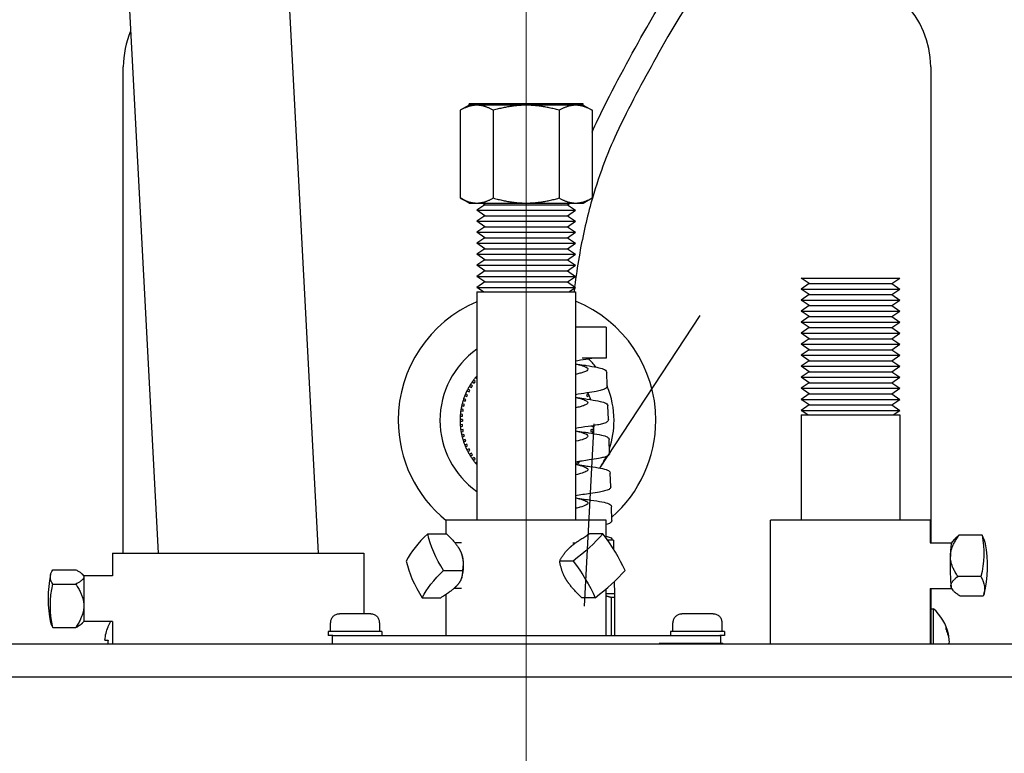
# Model space of a CAD drawing. Extents: x 0 to 796, y 0 to 496.
# Tile 167 of 222: x 395.07 to 400.46, y 311.04 to 315.06. Entities that reach past the tile are written whole.
import ezdxf

# ---------------------------------------------------------------- set-up
doc = ezdxf.new("R2010")
doc.units = 0
doc.header["$LTSCALE"] = 12
doc.header["$MEASUREMENT"] = 0
doc.linetypes.add('C', pattern=[2, 1.25, -0.25, 0.25, -0.25])
doc.layers.add('C', color=4, linetype='C', lineweight=13)
doc.layers.add('D', color=2, linetype='CONTINUOUS')
doc.layers.add('X', color=1, linetype='CONTINUOUS')
doc.styles.get("Standard").update_dxf_attribs({"font": 'SIMPLEX.SHX', "width": 0.875})
doc.dimstyles.get("Standard").update_dxf_attribs({"dimscale": 28, "dimtxt": 0.125, "dimasz": 0.125, "dimexe": 0.04375, "dimexo": 0.0625, "dimgap": 0.04375, "dimtad": 0, "dimtih": 1, "dimtoh": 1, "dimdec": 4, "dimzin": 12, "dimdsep": 46, "dimlunit": 5, "dimtxsty": 'Standard', "dimcen": 0, "dimclrd": 256, "dimclre": 256, "dimclrt": 256, "dimadec": 1, "dimazin": 3, "dimtfac": 0.875, "dimtdec": 4, "dimtofl": 0, "dimtmove": 0, "dimatfit": 2, "dimfxl": 1, "dimtolj": 1, "dimtzin": 12, "dimlwd": 13, "dimlwe": 13, "dimarcsym": 0})

# ---------------------------------------------------------------- blocks, each defined once
blk = doc.blocks.new('*D73')
at = {"layer": 'D', "lineweight": 13, "transparency": 16777216}
for p, q in [((390.4196, 320.4503), (515.3841, 320.4503)), ((514.1591, 316.9503), (514.1591, 262.9118)), ((514.1591, 194.9808), (514.1591, 256.9618)), ((441.1505, 191.4808), (515.3841, 191.4808))]:
    blk.add_line(p, q, dxfattribs=at)
at = {"layer": 'D', "transparency": 16777216}
for points in [[(513.5758, 316.9503), (514.7425, 316.9503), (514.1591, 320.4503)], [(513.5758, 194.9808), (514.7425, 194.9808), (514.1591, 191.4808)]]:
    blk.add_solid(points, dxfattribs=at)
at = {"layer": 'D', "transparency": 16777216, "insert": (514.1591, 259.9368), "char_height": 3.5, "attachment_point": 5}
blk.add_mtext('\\A1;129{}{\\C2;%%p1}', dxfattribs=at)
blk = doc.blocks.new('*D116')
at = {"layer": 'D', "lineweight": 13, "transparency": 16777216}
for p, q in [((397.8459, 318.7968), (397.8459, 333.2981)), ((439.3459, 308.6995), (439.3459, 333.2981)), ((435.8459, 332.0731), (401.3459, 332.0731))]:
    blk.add_line(p, q, dxfattribs=at)
at = {"layer": 'D', "transparency": 16777216}
for points in [[(401.3459, 332.6565), (401.3459, 331.4898), (397.8459, 332.0731)], [(435.8459, 332.6565), (435.8459, 331.4898), (439.3459, 332.0731)]]:
    blk.add_solid(points, dxfattribs=at)
at = {"layer": 'D', "transparency": 16777216, "insert": (418.5959, 336.8711), "char_height": 3.5, "attachment_point": 5}
blk.add_mtext('\\A1;41{\\H0.875x;\\S1/2;}{}{\\C2;%%p1}', dxfattribs=at)

msp = doc.modelspace()

# ---------------------------------------------------------------- linework, layer by layer
at = {"layer": 'C'}
msp.add_line((397.84591, 317.0468), (397.84591, 189.12703), dxfattribs=at)
at = {"layer": 'X'}
for p, q in [((396.49274, 316.21665), (396.70701, 312.13688)), ((395.61898, 316.16994), (395.83081, 312.13688)), ((395.64043, 312.13688), (395.64043, 314.79973)), ((400.06043, 314.79973), (400.06043, 312.19188)), ((397.53341, 314.58993), (397.48506, 314.56202)), ((397.48506, 314.56202), (397.48506, 314.08179)), ((398.15841, 314.59688), (397.53341, 314.59688)), ((397.53341, 314.58993), (397.53341, 314.59688)), ((397.57528, 314.58993), (397.53341, 314.58993)), ((397.84591, 314.58993), (397.57528, 314.58993)), ((397.66549, 314.56202), (397.66549, 314.08179)), ((398.11654, 314.58993), (397.84591, 314.58993)), ((398.02633, 314.56202), (398.02633, 314.08179)), ((398.15841, 314.58993), (398.11654, 314.58993)), ((398.15841, 314.58993), (398.15841, 314.59688)), ((398.15841, 314.58993), (398.20675, 314.56202)), ((398.20675, 314.56202), (398.20675, 314.08179)), ((397.53341, 314.05388), (397.48506, 314.08179)), ((398.15841, 314.05388), (398.20675, 314.08179)), ((397.53341, 314.05388), (397.57528, 314.05388)), ((397.57528, 314.05388), (397.84591, 314.05388)), ((397.61991, 314.04505), (397.57591, 314.01485)), ((397.61991, 314.04505), (397.60704, 314.05388)), ((397.61991, 314.04505), (398.02384, 314.04505)), ((397.84591, 314.05388), (398.11654, 314.05388)), ((398.02384, 314.04505), (398.07191, 314.04505)), ((398.07191, 314.04505), (398.08477, 314.05388)), ((398.07191, 314.04505), (398.11591, 314.01485)), ((398.11654, 314.05388), (398.15841, 314.05388)), ((397.57591, 314.01485), (398.05848, 314.01485)), ((397.61991, 313.98464), (397.57591, 314.01485)), ((397.61991, 313.98464), (397.57591, 313.95444)), ((397.61991, 313.98464), (398.02384, 313.98464)), ((398.02384, 313.98464), (398.07191, 313.98464)), ((398.05848, 314.01485), (398.11591, 314.01485)), ((398.07191, 313.98464), (398.11591, 314.01485)), ((398.07191, 313.98464), (398.11591, 313.95444)), ((397.57591, 313.95444), (398.05848, 313.95444)), ((397.61991, 313.92423), (397.57591, 313.95444)), ((397.61991, 313.92423), (397.57591, 313.89403)), ((397.61991, 313.92423), (398.02384, 313.92423)), ((398.02384, 313.92423), (398.07191, 313.92423)), ((398.05848, 313.95444), (398.11591, 313.95444)), ((398.07191, 313.92423), (398.11591, 313.95444)), ((398.07191, 313.92423), (398.11591, 313.89403)), ((397.57591, 313.89403), (398.05848, 313.89403)), ((397.61991, 313.86383), (397.57591, 313.89403)), ((397.61991, 313.86383), (397.57591, 313.83362)), ((397.61991, 313.86383), (398.02384, 313.86383)), ((398.02384, 313.86383), (398.07191, 313.86383)), ((398.05848, 313.89403), (398.11591, 313.89403)), ((398.07191, 313.86383), (398.11591, 313.89403)), ((398.07191, 313.86383), (398.11591, 313.83362)), ((397.57591, 313.83362), (398.05848, 313.83362)), ((397.61991, 313.80342), (397.57591, 313.83362)), ((397.61991, 313.80342), (397.57591, 313.77322)), ((397.61991, 313.80342), (398.02384, 313.80342)), ((398.02384, 313.80342), (398.07191, 313.80342)), ((398.05848, 313.83362), (398.11591, 313.83362)), ((398.07191, 313.80342), (398.11591, 313.83362)), ((398.07191, 313.80342), (398.11591, 313.77322)), ((397.57591, 313.77322), (398.05848, 313.77322)), ((397.61991, 313.74301), (397.57591, 313.77322)), ((398.05848, 313.77322), (398.11591, 313.77322)), ((398.07191, 313.74301), (398.11591, 313.77322)), ((397.61991, 313.74301), (397.57591, 313.71281)), ((397.57591, 313.71281), (398.05848, 313.71281)), ((397.61991, 313.68261), (397.57591, 313.71281)), ((397.61991, 313.74301), (398.02384, 313.74301)), ((398.02384, 313.74301), (398.07191, 313.74301)), ((398.05848, 313.71281), (398.11591, 313.71281)), ((398.07191, 313.74301), (398.11591, 313.71281)), ((398.07191, 313.68261), (398.11591, 313.71281)), ((397.61991, 313.68261), (397.57591, 313.6524)), ((397.57591, 313.6524), (398.05848, 313.6524)), ((397.61991, 313.6222), (397.57591, 313.6524)), ((397.61991, 313.68261), (398.02384, 313.68261)), ((398.02384, 313.68261), (398.07191, 313.68261)), ((398.05848, 313.6524), (398.11591, 313.6524)), ((398.07191, 313.68261), (398.11591, 313.6524)), ((398.07191, 313.6222), (398.11591, 313.6524)), ((399.35112, 313.64318), (399.89112, 313.64318)), ((399.39512, 313.61298), (399.35112, 313.64318)), ((399.84712, 313.61298), (399.89112, 313.64318)), ((397.61991, 313.6222), (397.57591, 313.592)), ((397.57591, 313.592), (398.05848, 313.592)), ((397.6125, 313.56688), (397.57591, 313.592)), ((397.61991, 313.6222), (398.02384, 313.6222)), ((398.02384, 313.6222), (398.07191, 313.6222)), ((398.05848, 313.592), (398.11591, 313.592)), ((398.07191, 313.6222), (398.11591, 313.592)), ((398.07932, 313.56688), (398.11591, 313.592)), ((399.39512, 313.61298), (399.35112, 313.58277)), ((399.39512, 313.61298), (399.84712, 313.61298)), ((399.84712, 313.61298), (399.89112, 313.58277)), ((397.57591, 313.56688), (398.05848, 313.56688)), ((397.57591, 313.56688), (397.57591, 312.31688)), ((398.05848, 313.56688), (398.11591, 313.56688)), ((398.11591, 313.56688), (398.11591, 312.31688)), ((399.35112, 313.58277), (399.89112, 313.58277)), ((399.39512, 313.55257), (399.35112, 313.58277)), ((399.39512, 313.55257), (399.35112, 313.52237)), ((399.39512, 313.55257), (399.84712, 313.55257)), ((399.84712, 313.55257), (399.89112, 313.58277)), ((399.84712, 313.55257), (399.89112, 313.52237)), ((399.35112, 313.52237), (399.89112, 313.52237)), ((399.39512, 313.49216), (399.35112, 313.52237)), ((399.39512, 313.49216), (399.35112, 313.46196)), ((399.39512, 313.49216), (399.84712, 313.49216)), ((399.84712, 313.49216), (399.89112, 313.52237)), ((399.84712, 313.49216), (399.89112, 313.46196)), ((398.2488, 312.60218), (398.7975, 313.4382)), ((399.35112, 313.46196), (399.89112, 313.46196)), ((399.39512, 313.43176), (399.35112, 313.46196)), ((399.39512, 313.43176), (399.35112, 313.40155)), ((399.39512, 313.43176), (399.84712, 313.43176)), ((399.84712, 313.43176), (399.89112, 313.46196)), ((399.84712, 313.43176), (399.89112, 313.40155)), ((398.28382, 313.3748), (398.11591, 313.3748)), ((398.28382, 313.3748), (398.28382, 313.2044)), ((399.35112, 313.40155), (399.89112, 313.40155)), ((399.39512, 313.37135), (399.35112, 313.40155)), ((399.39512, 313.37135), (399.35112, 313.34115)), ((399.39512, 313.37135), (399.84712, 313.37135)), ((399.84712, 313.37135), (399.89112, 313.40155)), ((399.84712, 313.37135), (399.89112, 313.34115)), ((399.35112, 313.34115), (399.89112, 313.34115)), ((399.39512, 313.31094), (399.35112, 313.34115)), ((399.84712, 313.31094), (399.89112, 313.34115)), ((399.39512, 313.31094), (399.35112, 313.28074)), ((399.35112, 313.28074), (399.89112, 313.28074)), ((399.39512, 313.25053), (399.35112, 313.28074)), ((399.39512, 313.31094), (399.84712, 313.31094)), ((399.84712, 313.31094), (399.89112, 313.28074)), ((399.84712, 313.25053), (399.89112, 313.28074)), ((399.39512, 313.25053), (399.35112, 313.22033)), ((399.35112, 313.22033), (399.89112, 313.22033)), ((399.39512, 313.19013), (399.35112, 313.22033)), ((399.39512, 313.25053), (399.84712, 313.25053)), ((399.84712, 313.25053), (399.89112, 313.22033)), ((399.84712, 313.19013), (399.89112, 313.22033)), ((398.28382, 313.2044), (398.153, 313.2044)), ((399.39512, 313.19013), (399.35112, 313.15992)), ((399.35112, 313.15992), (399.89112, 313.15992)), ((399.39512, 313.12972), (399.35112, 313.15992)), ((399.39512, 313.19013), (399.84712, 313.19013)), ((399.84712, 313.19013), (399.89112, 313.15992)), ((399.84712, 313.12972), (399.89112, 313.15992)), ((397.57591, 313.10468), (397.57502, 313.10544)), ((398.28915, 313.05184), (398.28654, 313.12659)), ((399.39512, 313.12972), (399.35112, 313.09952)), ((399.39512, 313.12972), (399.84712, 313.12972)), ((399.84712, 313.12972), (399.89112, 313.09952)), ((397.53536, 313.05085), (397.54612, 313.04425)), ((397.55134, 313.05278), (397.54058, 313.05938)), ((397.55102, 313.07499), (397.56123, 313.06757)), ((397.56711, 313.07566), (397.5569, 313.08308)), ((397.56852, 313.09783), (397.57591, 313.09153)), ((399.35112, 313.09952), (399.89112, 313.09952)), ((399.39512, 313.06931), (399.35112, 313.09952)), ((399.39512, 313.06931), (399.35112, 313.03911)), ((399.39512, 313.06931), (399.84712, 313.06931)), ((399.84712, 313.06931), (399.89112, 313.09952)), ((399.84712, 313.06931), (399.89112, 313.03911)), ((397.50995, 312.99926), (397.52161, 312.99443)), ((397.52544, 313.00366), (397.51378, 313.00849)), ((397.52164, 313.02555), (397.53289, 313.01982)), ((397.53743, 313.02873), (397.52618, 313.03446)), ((398.18709, 313.00849), (398.17543, 313.00366)), ((398.17926, 312.99443), (398.19092, 312.99926)), ((399.35112, 313.03911), (399.89112, 313.03911)), ((399.39512, 313.00891), (399.35112, 313.03911)), ((399.39512, 313.00891), (399.35112, 312.9787)), ((399.39512, 313.00891), (399.84712, 313.00891)), ((399.84712, 313.00891), (399.89112, 313.03911)), ((399.84712, 313.00891), (399.89112, 312.9787)), ((397.49293, 312.94432), (397.5052, 312.94138)), ((397.50753, 312.9511), (397.49526, 312.95405)), ((397.50036, 312.97212), (397.51236, 312.96822)), ((397.51545, 312.97773), (397.50345, 312.98163)), ((398.19742, 312.98163), (398.18838, 312.9787)), ((398.29557, 312.86782), (398.29296, 312.94261)), ((399.35112, 312.9787), (399.89112, 312.9787)), ((399.39512, 312.9485), (399.35112, 312.9787)), ((399.39512, 312.9485), (399.35112, 312.9183)), ((399.39512, 312.9485), (399.84712, 312.9485)), ((399.84712, 312.9485), (399.89112, 312.9787)), ((399.84712, 312.9485), (399.89112, 312.9183)), ((397.48471, 312.8874), (397.49729, 312.88641)), ((397.49807, 312.89638), (397.48549, 312.89737)), ((397.4877, 312.91602), (397.50016, 312.91405)), ((397.50173, 312.92393), (397.48926, 312.9259)), ((399.35112, 312.9183), (399.89112, 312.9183)), ((399.38771, 312.89318), (399.35112, 312.9183)), ((399.35112, 312.89318), (399.89112, 312.89318)), ((399.35112, 312.89318), (399.35112, 312.31688)), ((399.85453, 312.89318), (399.89112, 312.9183)), ((399.89112, 312.89318), (399.89112, 312.31688)), ((397.49659, 312.86863), (397.48397, 312.86863)), ((397.48397, 312.85863), (397.49659, 312.85863)), ((397.49729, 312.84086), (397.48471, 312.83987)), ((397.48549, 312.8299), (397.49807, 312.83089)), ((397.49659, 312.86863), (397.49659, 312.85863)), ((398.21643, 312.84433), (398.16375, 311.84572)), ((398.2028, 312.83089), (398.21538, 312.8299)), ((397.50016, 312.81322), (397.4877, 312.81125)), ((397.48926, 312.80137), (397.50173, 312.80334)), ((397.5052, 312.78589), (397.49293, 312.78295)), ((398.19914, 312.80334), (398.21161, 312.80137)), ((398.21317, 312.81125), (398.20071, 312.81322)), ((397.49526, 312.77322), (397.50753, 312.77617)), ((397.51236, 312.75905), (397.50036, 312.75515)), ((397.50345, 312.74564), (397.51545, 312.74954)), ((397.52161, 312.73284), (397.50995, 312.72801)), ((397.51378, 312.71877), (397.52544, 312.7236)), ((398.302, 312.6838), (398.2994, 312.7584)), ((397.53289, 312.70745), (397.52164, 312.70172)), ((397.52618, 312.69281), (397.53743, 312.69854)), ((397.54612, 312.68301), (397.53536, 312.67642)), ((397.54058, 312.66789), (397.55134, 312.67449)), ((397.56123, 312.65969), (397.55102, 312.65228)), ((397.5569, 312.64419), (397.56711, 312.6516)), ((397.57591, 312.63574), (397.56852, 312.62944)), ((397.57502, 312.62183), (397.57591, 312.62259)), ((398.11625, 312.63003), (398.12585, 312.62183)), ((398.13234, 312.62944), (398.12468, 312.63598)), ((398.30843, 312.49979), (398.30582, 312.57465)), ((398.31486, 312.31577), (398.31225, 312.39048)), ((398.28341, 312.31688), (397.40841, 312.31688)), ((397.40841, 312.24173), (397.40841, 312.31688)), ((398.28341, 312.21852), (398.28341, 312.31688)), ((400.05862, 312.31688), (399.18362, 312.31688)), ((399.18362, 311.63688), (399.18362, 312.31688)), ((400.05862, 312.19188), (400.05862, 312.31688)), ((397.30702, 312.24173), (397.4099, 312.24173)), ((398.26633, 312.24173), (398.19218, 312.24173)), ((397.49097, 312.19188), (397.45657, 312.19188)), ((398.1017, 312.19188), (398.11545, 312.19188)), ((398.32378, 312.20749), (398.29123, 312.20749)), ((398.32378, 312.20749), (398.32466, 312.15704)), ((400.05783, 312.19188), (400.1744, 312.19188)), ((400.17413, 312.19156), (400.18998, 312.21053)), ((400.3411, 312.23368), (400.21452, 312.23368)), ((395.58141, 312.13688), (396.95641, 312.13688)), ((395.58141, 312.13688), (395.58141, 312.01188)), ((396.95641, 312.13688), (396.95641, 311.80368)), ((397.49271, 312.13091), (397.4926, 312.13123)), ((398.10337, 312.09289), (398.02922, 312.09289)), ((395.25427, 312.04476), (395.38108, 312.04476)), ((397.39404, 312.04087), (397.49693, 312.04087)), ((395.42453, 312.01188), (395.41897, 312.01851)), ((395.42453, 312.01188), (395.42453, 312.00558)), ((395.58141, 312.01188), (395.42453, 312.01188)), ((395.42453, 312.00558), (395.42453, 311.84771)), ((397.49271, 312.00285), (397.49084, 311.9975)), ((398.32775, 311.97996), (398.32891, 311.91355)), ((400.33459, 312.00833), (400.208, 312.00833)), ((395.25427, 311.96641), (395.38108, 311.96641)), ((397.49097, 311.94188), (397.44955, 311.94188)), ((398.1017, 311.94188), (398.10194, 311.94188)), ((398.28341, 311.68468), (398.28341, 311.9401)), ((400.05783, 311.94188), (400.1744, 311.94188)), ((400.05862, 311.63688), (400.05862, 311.94188)), ((400.06043, 311.94188), (400.06043, 311.63688)), ((400.17413, 311.9422), (400.18195, 311.93285)), ((397.2766, 311.89203), (397.37949, 311.89203)), ((397.40841, 311.68468), (397.40841, 311.91081)), ((398.22412, 311.89203), (398.14997, 311.89203)), ((398.32891, 311.91355), (398.28341, 311.91355)), ((398.32891, 311.89311), (398.31027, 311.89311)), ((398.31027, 311.89311), (398.31027, 311.68468)), ((398.32891, 311.89311), (398.32891, 311.68468)), ((400.34816, 311.90008), (400.22157, 311.90008)), ((395.42453, 311.84771), (395.42453, 311.76188)), ((400.06043, 311.83173), (400.07472, 311.83173)), ((400.07472, 311.63688), (400.07472, 311.83173)), ((395.42453, 311.76188), (395.41897, 311.75525)), ((395.58141, 311.76188), (395.42453, 311.76188)), ((395.58141, 311.76188), (395.58141, 311.63688)), ((396.77606, 311.75368), (396.77391, 311.75368)), ((396.77391, 311.70668), (396.77391, 311.75368)), ((396.77606, 311.75368), (396.77606, 311.75768)), ((396.99461, 311.80368), (396.82321, 311.80368)), ((397.04176, 311.75768), (397.04176, 311.75368)), ((397.04391, 311.75368), (397.04176, 311.75368)), ((397.04391, 311.70668), (397.04391, 311.75368)), ((398.65105, 311.75368), (398.6489, 311.75368)), ((398.6489, 311.70668), (398.6489, 311.75368)), ((398.65105, 311.75368), (398.65105, 311.75768)), ((398.8696, 311.80368), (398.6982, 311.80368)), ((398.91675, 311.75768), (398.91675, 311.75368)), ((398.9189, 311.75368), (398.91675, 311.75368)), ((398.9189, 311.70668), (398.9189, 311.75368)), ((395.25427, 311.729), (395.38108, 311.729)), ((395.55675, 311.73252), (395.55617, 311.73298)), ((397.05641, 311.70668), (396.76141, 311.70668)), ((396.76141, 311.70668), (396.76141, 311.68468)), ((397.05641, 311.70668), (397.05641, 311.68468)), ((398.9314, 311.70668), (398.6364, 311.70668)), ((398.6364, 311.70668), (398.6364, 311.68468)), ((398.9314, 311.70668), (398.9314, 311.68468)), ((395.54007, 311.6601), (395.55675, 311.65868)), ((396.78694, 311.68468), (396.76141, 311.68468)), ((396.7839, 311.68468), (396.7839, 311.63688)), ((396.78694, 311.68468), (398.90539, 311.68468)), ((398.9314, 311.68468), (398.90539, 311.68468)), ((398.9089, 311.68468), (398.9089, 311.64288)), ((400.1608, 311.66633), (400.15893, 311.66612)), ((404.78341, 311.63688), (390.90841, 311.63688)), ((398.5731, 311.64288), (398.92147, 311.64288)), ((398.92147, 311.64288), (398.92148, 311.64288)), ((398.92148, 311.63688), (398.92148, 311.64288)), ((404.85271, 311.45758), (390.83911, 311.45758))]:
    msp.add_line(p, q, dxfattribs=at)
for centre, radius, start, end in [((399.56043, 314.79973), 0.5, 0, 90), ((396.14043, 314.79973), 0.5, 156.86834, 180), ((397.85043, 312.86363), 0.705, 112.91704, 180), ((397.85043, 312.86363), 0.705, 0, 67.87926), ((397.85043, 312.86363), 0.4765, 125.17874, 234.82126), ((397.85043, 312.86363), 0.4765, 37.74515, 44.87575), ((397.85043, 312.86363), 0.3665, 138.71831, 140.28169), ((397.85043, 312.86363), 0.3665, 138.50783, 138.71831), ((397.85043, 312.86363), 0.3665, 149.28169, 152.21831), ((397.85043, 312.86363), 0.3665, 147.71831, 149.28169), ((397.85043, 312.86363), 0.3665, 144.78169, 147.71831), ((397.85043, 312.86363), 0.3665, 143.21831, 144.78169), ((397.85043, 312.86363), 0.3665, 140.28169, 143.21831), ((397.85043, 312.86363), 0.4765, 0, 22.99727), ((397.85043, 312.86363), 0.3665, 158.28169, 161.21831), ((397.85043, 312.86363), 0.3665, 156.71831, 158.28169), ((397.85043, 312.86363), 0.3665, 153.78169, 156.71831), ((397.85043, 312.86363), 0.3665, 152.21831, 153.78169), ((397.85043, 312.86363), 0.3665, 23.28169, 24.3295), ((397.85043, 312.86363), 0.3665, 21.71831, 23.28169), ((397.85043, 312.86363), 0.3665, 18.78169, 21.71831), ((397.85043, 312.86363), 0.3665, 167.28169, 170.21831), ((397.85043, 312.86363), 0.3665, 165.71831, 167.28169), ((397.85043, 312.86363), 0.3665, 162.78169, 165.71831), ((397.85043, 312.86363), 0.3665, 161.21831, 162.78169), ((397.85043, 312.86363), 0.3665, 18.03207, 18.78169), ((397.85043, 312.86363), 0.3665, 176.28169, 179.21831), ((397.85043, 312.86363), 0.3665, 174.71831, 176.28169), ((397.85043, 312.86363), 0.3665, 171.78169, 174.71831), ((397.85043, 312.86363), 0.3665, 170.21831, 171.78169), ((397.85043, 312.86363), 0.705, 180, 231.17186), ((397.85043, 312.86363), 0.3665, 179.21831, 180), ((397.85043, 312.86363), 0.3665, 180, 180.78169), ((397.85043, 312.86363), 0.3665, 180.78169, 183.71831), ((397.85043, 312.86363), 0.3665, 183.71831, 185.28169), ((397.85043, 312.86363), 0.3665, 354.71831, 355.50084), ((397.85043, 312.86363), 0.4765, 341.05573, 0), ((397.85043, 312.86363), 0.705, 311.14133, 0), ((397.85043, 312.86363), 0.3665, 185.28169, 188.21831), ((397.85043, 312.86363), 0.3665, 188.21831, 189.78169), ((397.85043, 312.86363), 0.3665, 189.78169, 192.71831), ((397.85043, 312.86363), 0.3665, 192.71831, 194.28169), ((397.85043, 312.86363), 0.3665, 348.73816, 350.21831), ((397.85043, 312.86363), 0.3665, 350.21831, 351.78169), ((397.85043, 312.86363), 0.3665, 351.78169, 354.71831), ((397.85043, 312.86363), 0.3665, 194.28169, 197.21831), ((397.85043, 312.86363), 0.3665, 197.21831, 198.78169), ((397.85043, 312.86363), 0.3665, 198.78169, 201.71831), ((397.85043, 312.86363), 0.3665, 201.71831, 203.28169), ((397.85043, 312.86363), 0.3665, 203.28169, 206.21831), ((397.85043, 312.86363), 0.3665, 206.21831, 207.78169), ((397.85043, 312.86363), 0.3665, 207.78169, 210.71831), ((397.85043, 312.86363), 0.3665, 210.71831, 212.28169), ((397.85043, 312.86363), 0.3665, 212.28169, 215.21831), ((397.85043, 312.86363), 0.3665, 215.21831, 216.78169), ((397.85043, 312.86363), 0.3665, 216.78169, 219.71831), ((397.85043, 312.86363), 0.3665, 219.71831, 221.28169), ((397.85043, 312.86363), 0.3665, 221.28169, 221.49217), ((397.85043, 312.86363), 0.3665, 318.67893, 318.71831), ((397.85043, 312.86363), 0.3665, 318.71831, 320.28169), ((397.85043, 312.86363), 0.3665, 320.28169, 322.11281), ((397.85043, 312.86363), 0.4765, 326.72564, 335.3674), ((399.75144, 312.06688), 0.62, 345.42372, 11.26202), ((395.84853, 311.88688), 0.62, 167.74241, 192.25759), ((399.90843, 311.63973), 0.254, 11.92186, 49.10455), ((395.79243, 311.63973), 0.254, 151.25658, 158.46247)]:
    msp.add_arc(centre, radius, start, end, dxfattribs=at)
for centre, major_axis, ratio, start_param, end_param in [((397.54838, 313.04874), (0.32486, 0.53012), 0.0006689, -1.5788383, -1.5627543), ((397.56383, 313.07186), (0.36545, 0.503), 0.0006689, -1.5788383, -1.5627543), ((397.52314, 312.9992), (0.23793, 0.57442), 0.0006689, -1.5788383, -1.5627543), ((397.53479, 313.02447), (0.28227, 0.55398), 0.0006689, -1.5788383, -1.5627543), ((398.17773, 312.9992), (0.23793, -0.57442), 0.0006689, -1.5788383, -1.5627543), ((397.50596, 312.94634), (0.14514, 0.60456), 0.0006689, -1.5788383, -1.5627543), ((397.51351, 312.97311), (0.19213, 0.59131), 0.0006688, -1.5788383, -1.5627543), ((397.49727, 312.89143), (0.04878, 0.61983), 0.0006689, -1.5788383, -1.5627543), ((397.50053, 312.91905), (0.09726, 0.61409), 0.0006689, -1.5788383, -1.5627543), ((397.49727, 312.83584), (-0.04878, 0.61983), 0.0006689, -1.5788383, -1.5627543), ((398.2036, 312.83584), (-0.04878, -0.61983), 0.0006688, -1.5658721, -1.5627543), ((397.50053, 312.80822), (-0.09726, 0.61409), 0.0006688, -1.5788383, -1.5627543), ((397.50596, 312.78093), (-0.14514, 0.60456), 0.0006688, -1.5788383, -1.5627543), ((398.20033, 312.80822), (-0.09726, -0.61409), 0.0006688, -1.5788383, -1.5627543), ((397.51351, 312.75416), (-0.19213, 0.59131), 0.0006688, -1.5788383, -1.5627543), ((397.52314, 312.72806), (-0.23793, 0.57442), 0.0006689, -1.5788383, -1.5627543), ((397.53479, 312.7028), (-0.28227, 0.55398), 0.0006689, -1.5788383, -1.5627543), ((397.54838, 312.67853), (-0.32486, 0.53012), 0.0006689, -1.5788383, -1.5627543), ((397.56383, 312.65541), (-0.36545, 0.503), 0.0006689, -1.5788383, -1.5627543), ((398.11982, 312.63356), (-0.40379, -0.47278), 0.0006689, -1.573843, -1.5627543), ((397.73042, 312.16731), (-0.55722, -0.24141), 0.4830051, -0.9384458, -0.5238022), ((397.97926, 312.1413), (-0.40954, 0.44839), 0.4697467, -2.1834149, -1.7687714), ((400.17468, 312.06688), (0, 0.125), 0.0602233, 0.071964, 1.1229637), ((399.7547, 312.17955), (0.60701, -0.01756), 0.432227, 0.0988223, 0.2741554), ((397.42994, 312.06688), (0, 0.125), 0.5846558, -2.1085808, -1.0330119), ((397.71521, 311.99246), (0.47674, -0.37615), 0.651831, -2.4685937, -2.0539501), ((400.17468, 312.06688), (0, -0.125), 0.0602233, -2.0186289, -1.2332308), ((397.95816, 311.96645), (0.52046, 0.31288), 0.3480811, -1.2532694, -0.8386258), ((400.17468, 312.06688), (0, -0.125), 0.0602233, -1.2332308, -0.4478326), ((400.17468, 312.06688), (0, -0.125), 0.0602233, -0.4478326, -0.071964), ((395.84853, 311.76818), (-0.60727, 0), 0.3133772, 0.0679794, 0.2073218), ((399.95563, 311.58547), (0.18304, 0.15918), 0.2976335, -0.3314638, -0.1750731), ((399.90852, 311.63935), (0.24797, 0.05501), 0.9209263, -0.1212788, 0.1724112), ((395.74524, 311.63973), (0, -0.24257), 0.7794528, -1.6489917, -1.5590287), ((399.90852, 311.64067), (0.25294, -0.02318), 0.3804866, 0.1981205, 0.2269647)]:
    msp.add_ellipse(centre, major_axis=major_axis, ratio=ratio, start_param=start_param, end_param=end_param, dxfattribs=at)
at = {"layer": 'X', "extrusion": (1.60675e-14, 2.61946e-17, -1)}
msp.add_ellipse((397.83265, 312.1413), major_axis=(-0.47674, 0.37615), ratio=0.651831, start_param=-1.0876425, end_param=-0.672999, dxfattribs=at)
at = {"layer": 'X', "extrusion": (1.60436e-14, 2.64481e-17, -1)}
msp.add_ellipse((397.83741, 312.16731), major_axis=(-0.52046, -0.31288), ratio=0.3480811, start_param=-2.3029668, end_param=-1.8883233, dxfattribs=at)
at = {"layer": 'X', "extrusion": (1.60284e-14, -4.63562e-17, -1)}
msp.add_ellipse((399.74466, 312.12101), major_axis=(0.60255, 0.07554), ratio=0.8997516, start_param=-0.0688804, end_param=0.3457632, dxfattribs=at)
at = {"layer": 'X', "extrusion": (1.58932e-14, -1.04239e-16, -1)}
msp.add_ellipse((397.8163, 311.99246), major_axis=(0.40954, -0.44839), ratio=0.4697467, start_param=-1.3728213, end_param=-0.9581777, dxfattribs=at)
at = {"layer": 'X', "extrusion": (1.60187e-14, 2.11288e-17, -1)}
msp.add_ellipse((395.84853, 312.00558), major_axis=(-0.60727, 0), ratio=0.3133772, start_param=-0.2073218, end_param=0.2073218, dxfattribs=at)
at = {"layer": 'X', "extrusion": (1.60181e-14, -4.53293e-17, -1)}
msp.add_ellipse((397.81744, 311.96645), major_axis=(0.55722, 0.24141), ratio=0.4830051, start_param=-2.6177904, end_param=-2.2031469, dxfattribs=at)
at = {"layer": 'X', "extrusion": (1.60123e-14, -1.51811e-16, -1)}
msp.add_ellipse((399.74819, 311.95421), major_axis=(0.60701, -0.01756), ratio=0.432227, start_param=-0.2741554, end_param=0.1404882, dxfattribs=at)
at = {"layer": 'X', "extrusion": (1.60187e-14, 6.97251e-18, -1)}
msp.add_ellipse((395.84853, 311.84771), major_axis=(-0.60727, 0), ratio=0.9496287, start_param=-0.2073218, end_param=0.2073218, dxfattribs=at)
at = {"layer": 'X', "extrusion": (1.60217e-14, -5.62663e-20, -1)}
msp.add_ellipse((395.79235, 311.63973), major_axis=(0, 0.254), ratio=0.9964312, start_param=-1.490547, end_param=-1.1968571, dxfattribs=at)
at = {"layer": 'X', "extrusion": (1.60266e-14, -1.46748e-17, -1)}
msp.add_ellipse((399.90852, 311.64012), major_axis=(0.24797, -0.05501), ratio=0.9209263, start_param=-0.5754673, end_param=-0.2817774, dxfattribs=at)
at = {"layer": 'X', "extrusion": (1.60178e-14, 8.23082e-17, -1)}
msp.add_ellipse((399.90852, 311.6388), major_axis=(0.25294, 0.02318), ratio=0.3804866, start_param=0.115109, end_param=0.255801, dxfattribs=at)
at = {"layer": 'X'}
for points, knots in [([(398.20675, 314.4424), (398.22758, 314.48963), (398.24908, 314.5347), (398.35294, 314.74239), (398.43646, 314.89537), (398.65307, 315.27082), (398.80543, 315.4686), (399.10293, 315.60501), (399.22645, 315.61455), (399.38111, 315.70095), (399.42453, 315.73417), (399.51215, 315.83524), (399.55664, 315.90697), (399.59625, 315.99624)], [7.9133082, 7.9133082, 7.9133082, 7.9133082, 8.1298482, 8.1298482, 8.9485357, 8.9485357, 10.1922673, 10.1922673, 11.1986328, 11.1986328, 11.6029663, 11.6029663, 12.0300585, 12.0300585, 12.0300585, 12.0300585]), ([(399.7078, 315.94029), (399.65798, 315.82943), (399.59922, 315.73945), (399.47023, 315.60691), (399.39892, 315.5642), (399.23299, 315.49471), (399.14057, 315.47806), (398.97402, 315.41379), (398.89745, 315.36107), (398.72902, 315.1562), (398.64179, 315.00594), (398.48345, 314.71641), (398.40902, 314.58376), (398.28869, 314.32342), (398.24028, 314.19731), (398.17538, 313.96149), (398.15322, 313.86277), (398.12598, 313.7063), (398.11791, 313.65144), (398.11107, 313.59532)], [0, 0, 0, 0, 0.5102391, 0.5102391, 1.0345199, 1.0345199, 1.7723211, 1.7723211, 2.4931115, 2.4931115, 3.3255556, 3.3255556, 4.0440814, 4.0440814, 4.5863133, 4.5863133, 4.9302408, 4.9302408, 5.1061542, 5.1061542, 5.1061542, 5.1061542]), ([(398.11591, 313.17368), (398.13074, 313.17097), (398.14669, 313.16836), (398.16677, 313.16531), (398.17043, 313.16476), (398.17412, 313.16422)], [0.03242191, 0.03242191, 0.03242191, 0.03242191, 0.089906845, 0.089906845, 0.102593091, 0.102593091, 0.102593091, 0.102593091]), ([(398.11591, 313.17308), (398.12253, 313.17154), (398.1288, 313.17001), (398.14862, 313.16479), (398.16007, 313.16114), (398.17346, 313.15524), (398.17732, 313.15302), (398.18251, 313.14857), (398.18382, 313.14635), (398.18382, 313.14412)], [-0.80252525, -0.80252525, -0.80252525, -0.80252525, -0.74110409, -0.74110409, -0.59469202, -0.59469202, -0.50579405, -0.50579405, -0.41702247, -0.41702247, -0.41702247, -0.41702247]), ([(398.17438, 313.16418), (398.19629, 313.16095), (398.21592, 313.15767), (398.24798, 313.15108), (398.26063, 313.14779), (398.27365, 313.14245), (398.27704, 313.14075), (398.28312, 313.13587), (398.28635, 313.13188), (398.28654, 313.1266)], [0, 0, 0, 0, 0.08056355, 0.08056355, 0.16223529, 0.16223529, 0.1991225, 0.1991225, 0.23701584, 0.23701584, 0.23701584, 0.23701584]), ([(398.18382, 313.14412), (398.18382, 313.14126), (398.18166, 313.13841), (398.17321, 313.13272), (398.167, 313.12991), (398.15353, 313.12515), (398.14727, 313.12322), (398.13286, 313.11924), (398.12469, 313.1172), (398.11591, 313.11516)], [-0.38556095, -0.38556095, -0.38556095, -0.38556095, -0.27154142, -0.27154142, -0.15871376, -0.15871376, -0.08179167, -0.08179167, -0.000001, -0.000001, -0.000001, -0.000001]), ([(398.28915, 313.05184), (398.28927, 313.04837), (398.28789, 313.04503), (398.28436, 313.04033), (398.28224, 313.0387), (398.27408, 313.03359), (398.26638, 313.03095), (398.24854, 313.02618), (398.2396, 313.02419), (398.21496, 313.0194), (398.19776, 313.01658), (398.17879, 313.0138)], [0, 0, 0, 0, 0.02488814, 0.02488814, 0.05104879, 0.05104879, 0.11847427, 0.11847427, 0.1681232, 0.1681232, 0.23871896, 0.23871896, 0.23871896, 0.23871896]), ([(398.11591, 312.99025), (398.13073, 312.98755), (398.14666, 312.98494), (398.16878, 312.98157), (398.17454, 312.98072), (398.18036, 312.97988)], [0.032462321, 0.032462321, 0.032462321, 0.032462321, 0.089935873, 0.089935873, 0.109799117, 0.109799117, 0.109799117, 0.109799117]), ([(398.11591, 312.98965), (398.11728, 312.98934), (398.11863, 312.98902), (398.13636, 312.9848), (398.15029, 312.98094), (398.16832, 312.97433), (398.17404, 312.97163), (398.18183, 312.96617), (398.18382, 312.96344), (398.18382, 312.96069)], [-2.44311877, -2.44311877, -2.44311877, -2.44311877, -2.4304317, -2.4304317, -2.27500509, -2.27500509, -2.16689001, -2.16689001, -2.05742182, -2.05742182, -2.05742182, -2.05742182]), ([(398.18382, 312.96069), (398.18382, 312.95791), (398.18177, 312.95514), (398.17371, 312.94957), (398.16771, 312.94678), (398.15455, 312.94205), (398.14834, 312.94012), (398.13369, 312.93602), (398.12513, 312.93388), (398.11591, 312.93173)], [-0.38555546, -0.38555546, -0.38555546, -0.38555546, -0.27461712, -0.27461712, -0.16322617, -0.16322617, -0.08595748, -0.08595748, -0.000001, -0.000001, -0.000001, -0.000001]), ([(398.18056, 312.97985), (398.20282, 312.97662), (398.2227, 312.97334), (398.25503, 312.96677), (398.26766, 312.96351), (398.2805, 312.95817), (398.28375, 312.95652), (398.28967, 312.9517), (398.29278, 312.94774), (398.29296, 312.94261)], [0, 0, 0, 0, 0.08256112, 0.08256112, 0.16623517, 0.16623517, 0.20263552, 0.20263552, 0.24000315, 0.24000315, 0.24000315, 0.24000315]), ([(398.29558, 312.86772), (398.29567, 312.86429), (398.29429, 312.861), (398.29078, 312.85634), (398.28867, 312.85474), (398.28055, 312.8497), (398.27294, 312.84713), (398.25511, 312.8424), (398.24601, 312.84039), (398.22123, 312.83565), (398.20413, 312.8329), (398.18522, 312.83017)], [0.00022319, 0.00022319, 0.00022319, 0.00022319, 0.02501641, 0.02501641, 0.05132833, 0.05132833, 0.11926554, 0.11926554, 0.17031798, 0.17031798, 0.24133174, 0.24133174, 0.24133174, 0.24133174]), ([(398.11591, 312.80682), (398.1308, 312.8041), (398.14684, 312.80147), (398.17105, 312.79779), (398.17883, 312.79665), (398.18671, 312.79552)], [0.032495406, 0.032495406, 0.032495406, 0.032495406, 0.090362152, 0.090362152, 0.11701989, 0.11701989, 0.11701989, 0.11701989]), ([(398.11591, 312.80622), (398.12497, 312.80411), (398.13339, 312.80201), (398.14793, 312.79796), (398.15413, 312.79604), (398.16743, 312.7913), (398.17353, 312.78849), (398.18174, 312.78286), (398.18382, 312.78007), (398.18382, 312.77727)], [-2.44307283, -2.44307283, -2.44307283, -2.44307283, -2.35859905, -2.35859905, -2.28184261, -2.28184261, -2.16941525, -2.16941525, -2.05751846, -2.05751846, -2.05751846, -2.05751846]), ([(398.18382, 312.77727), (398.18382, 312.77448), (398.18176, 312.7717), (398.17372, 312.76615), (398.16782, 312.76341), (398.14948, 312.75678), (398.13555, 312.75295), (398.11812, 312.74882), (398.11702, 312.74856), (398.11591, 312.7483)], [-0.38570094, -0.38570094, -0.38570094, -0.38570094, -0.2744763, -0.2744763, -0.16458012, -0.16458012, -0.0102901, -0.0102901, -0.000001, -0.000001, -0.000001, -0.000001]), ([(398.18675, 312.79552), (398.20955, 312.79226), (398.22982, 312.78897), (398.26244, 312.78239), (398.27504, 312.77911), (398.28751, 312.7738), (398.29059, 312.7722), (398.2962, 312.76754), (398.29922, 312.76369), (398.2994, 312.75864)], [0, 0, 0, 0, 0.08525991, 0.08525991, 0.17106036, 0.17106036, 0.20649059, 0.20649059, 0.24283124, 0.24283124, 0.24283124, 0.24283124]), ([(398.30201, 312.68379), (398.30213, 312.68036), (398.30075, 312.67705), (398.29728, 312.67245), (398.29523, 312.67089), (398.28731, 312.66594), (398.27987, 312.66341), (398.26222, 312.65872), (398.25306, 312.65673), (398.22801, 312.65199), (398.21064, 312.64922), (398.19138, 312.64648)], [0, 0, 0, 0, 0.0248347, 0.0248347, 0.05082941, 0.05082941, 0.11888505, 0.11888505, 0.17127949, 0.17127949, 0.24418347, 0.24418347, 0.24418347, 0.24418347]), ([(398.11591, 312.62339), (398.13066, 312.62069), (398.14653, 312.61809), (398.17285, 312.61408), (398.18305, 312.6126), (398.1934, 312.61114)], [0.032317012, 0.032317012, 0.032317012, 0.032317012, 0.089537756, 0.089537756, 0.124327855, 0.124327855, 0.124327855, 0.124327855]), ([(398.11591, 312.6228), (398.12502, 312.62068), (398.13349, 312.61856), (398.15489, 312.61259), (398.16574, 312.60879), (398.17659, 312.60312), (398.17927, 312.60128), (398.1829, 312.59757), (398.18382, 312.5957), (398.18382, 312.59383)], [-2.44324574, -2.44324574, -2.44324574, -2.44324574, -2.35830986, -2.35830986, -2.20547213, -2.20547213, -2.13195263, -2.13195263, -2.05753762, -2.05753762, -2.05753762, -2.05753762]), ([(398.18382, 312.59383), (398.18382, 312.59013), (398.1802, 312.58647), (398.1661, 312.57905), (398.15572, 312.57536), (398.13577, 312.56973), (398.12829, 312.56781), (398.1188, 312.56555), (398.11736, 312.56522), (398.11591, 312.56488)], [-0.38578222, -0.38578222, -0.38578222, -0.38578222, -0.23822757, -0.23822757, -0.09009145, -0.09009145, -0.0134825, -0.0134825, -0.000001, -0.000001, -0.000001, -0.000001]), ([(398.19341, 312.61114), (398.21623, 312.60794), (398.23647, 312.60469), (398.26922, 312.59814), (398.28184, 312.5949), (398.29421, 312.5896), (398.29722, 312.58803), (398.30272, 312.58341), (398.30564, 312.5796), (398.30582, 312.57465)], [0, 0, 0, 0, 0.08615628, 0.08615628, 0.17398387, 0.17398387, 0.20917866, 0.20917866, 0.24526183, 0.24526183, 0.24526183, 0.24526183]), ([(398.30843, 312.49967), (398.30852, 312.49624), (398.30712, 312.49296), (398.30363, 312.48841), (398.30155, 312.48684), (398.29337, 312.48183), (398.28565, 312.47931), (398.26734, 312.4746), (398.25793, 312.47261), (398.23306, 312.46803), (398.21642, 312.46543), (398.19803, 312.46285)], [0.00029425, 0.00029425, 0.00029425, 0.00029425, 0.02539231, 0.02539231, 0.05194971, 0.05194971, 0.12271475, 0.12271475, 0.17628257, 0.17628257, 0.24661042, 0.24661042, 0.24661042, 0.24661042]), ([(398.11591, 312.43996), (398.13088, 312.43722), (398.14696, 312.43459), (398.17533, 312.43027), (398.18741, 312.42853), (398.1997, 312.42683)], [0.032243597, 0.032243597, 0.032243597, 0.032243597, 0.090425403, 0.090425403, 0.131440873, 0.131440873, 0.131440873, 0.131440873]), ([(398.11591, 312.43937), (398.11681, 312.43916), (398.1177, 312.43895), (398.12675, 312.43681), (398.13434, 312.43489), (398.15504, 312.42912), (398.16589, 312.42531), (398.17671, 312.41961), (398.17937, 312.41777), (398.18293, 312.41408), (398.18382, 312.41225), (398.18382, 312.41041)], [-2.44336511, -2.44336511, -2.44336511, -2.44336511, -2.43503964, -2.43503964, -2.35821893, -2.35821893, -2.20488209, -2.20488209, -2.13117804, -2.13117804, -2.05787022, -2.05787022, -2.05787022, -2.05787022]), ([(398.18382, 312.41041), (398.18382, 312.40853), (398.18288, 312.40665), (398.17916, 312.40288), (398.17637, 312.40098), (398.16524, 312.39525), (398.15426, 312.39145), (398.13339, 312.38568), (398.12573, 312.38375), (398.11697, 312.38169), (398.11644, 312.38157), (398.11591, 312.38145)], [-0.38550248, -0.38550248, -0.38550248, -0.38550248, -0.31050646, -0.31050646, -0.23503006, -0.23503006, -0.08192189, -0.08192189, -0.00493063, -0.00493063, -0.000001, -0.000001, -0.000001, -0.000001]), ([(398.19988, 312.4268), (398.22328, 312.42356), (398.24392, 312.42028), (398.27692, 312.4137), (398.28944, 312.41046), (398.30136, 312.40515), (398.30415, 312.40364), (398.30932, 312.39915), (398.31208, 312.39543), (398.31225, 312.39068)], [0, 0, 0, 0, 0.08915539, 0.08915539, 0.1792471, 0.1792471, 0.21305299, 0.21305299, 0.24769162, 0.24769162, 0.24769162, 0.24769162]), ([(398.31486, 312.31577), (398.31498, 312.31233), (398.3136, 312.30906), (398.31012, 312.30449), (398.30807, 312.30296), (398.30025, 312.29816), (398.29306, 312.29576), (398.28341, 312.29322)], [0, 0, 0, 0, 0.02512824, 0.02512824, 0.05175883, 0.05175883, 0.11994599, 0.11994599, 0.11994599, 0.11994599]), ([(398.28341, 312.22919), (398.29231, 312.22702), (398.2994, 312.22485), (398.30895, 312.22056), (398.31233, 312.21874), (398.31684, 312.21336), (398.31831, 312.21062), (398.31862, 312.20749)], [0.12309842, 0.12309842, 0.12309842, 0.12309842, 0.18243207, 0.18243207, 0.22474483, 0.22474483, 0.24813753, 0.24813753, 0.24813753, 0.24813753]), ([(396.77606, 311.75768), (396.77606, 311.76332), (396.77739, 311.76995), (396.78176, 311.7804), (396.78558, 311.78605), (396.79372, 311.79411), (396.7995, 311.79791), (396.81032, 311.80234), (396.81729, 311.80368), (396.82321, 311.80368)], [0, 0, 0, 0, 0.04296164, 0.04296164, 0.08627715, 0.08627715, 0.13023757, 0.13023757, 0.17532763, 0.17532763, 0.17532763, 0.17532763]), ([(396.99461, 311.80368), (397.00053, 311.80368), (397.0075, 311.80234), (397.01832, 311.79791), (397.0241, 311.79411), (397.03224, 311.78605), (397.03606, 311.7804), (397.04043, 311.76995), (397.04176, 311.76332), (397.04176, 311.75768)], [0.53468097, 0.53468097, 0.53468097, 0.53468097, 0.57977103, 0.57977103, 0.62373144, 0.62373144, 0.66704696, 0.66704696, 0.7100086, 0.7100086, 0.7100086, 0.7100086]), ([(398.65105, 311.75768), (398.65105, 311.76332), (398.65238, 311.76995), (398.65675, 311.7804), (398.66057, 311.78605), (398.66871, 311.79411), (398.67449, 311.79791), (398.68531, 311.80234), (398.69228, 311.80368), (398.6982, 311.80368)], [0, 0, 0, 0, 0.04296164, 0.04296164, 0.08627715, 0.08627715, 0.13023757, 0.13023757, 0.17532763, 0.17532763, 0.17532763, 0.17532763]), ([(398.8696, 311.80368), (398.87552, 311.80368), (398.88249, 311.80234), (398.89331, 311.79791), (398.89909, 311.79411), (398.90723, 311.78605), (398.91105, 311.7804), (398.91542, 311.76995), (398.91675, 311.76332), (398.91675, 311.75768)], [0.53468097, 0.53468097, 0.53468097, 0.53468097, 0.57977103, 0.57977103, 0.62373144, 0.62373144, 0.66704696, 0.66704696, 0.7100086, 0.7100086, 0.7100086, 0.7100086])]:
    msp.add_open_spline(points, degree=3, knots=knots, dxfattribs=at)
for points, weights in [([(397.57528, 314.58993), (397.53341, 314.58993), (397.48506, 314.56202)], [2.59466629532, 2.59466629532, 2.40837763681]), ([(397.66549, 314.56202), (397.61714, 314.58993), (397.57528, 314.58993)], [2.40837763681, 2.59466629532, 2.59466629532]), ([(397.84591, 314.58993), (397.76217, 314.58993), (397.66549, 314.56202)], [2.59466629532, 2.59466629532, 2.40837763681]), ([(398.02633, 314.56202), (397.92964, 314.58993), (397.84591, 314.58993)], [2.40837763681, 2.59466629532, 2.59466629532]), ([(398.11654, 314.58993), (398.07467, 314.58993), (398.02633, 314.56202)], [2.59466629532, 2.59466629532, 2.40837763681]), ([(398.20675, 314.56202), (398.15841, 314.58993), (398.11654, 314.58993)], [2.40837763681, 2.59466629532, 2.59466629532]), ([(397.48506, 314.08179), (397.53341, 314.05388), (397.57528, 314.05388)], [2.40837763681, 2.59466629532, 2.59466629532]), ([(397.57528, 314.05388), (397.61714, 314.05388), (397.66549, 314.08179)], [2.59466629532, 2.59466629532, 2.40837763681]), ([(397.66549, 314.08179), (397.76217, 314.05388), (397.84591, 314.05388)], [2.40837763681, 2.59466629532, 2.59466629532]), ([(397.84591, 314.05388), (397.92964, 314.05388), (398.02633, 314.08179)], [2.59466629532, 2.59466629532, 2.40837763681]), ([(398.02633, 314.08179), (398.07467, 314.05388), (398.11654, 314.05388)], [2.40837763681, 2.59466629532, 2.59466629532]), ([(398.11654, 314.05388), (398.15841, 314.05388), (398.20675, 314.08179)], [2.59466629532, 2.59466629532, 2.40837763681]), ([(397.4099, 312.24173), (397.47064, 312.1829), (397.48866, 312.1413)], [1.70765438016, 2.06132118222, 2.06132118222]), ([(398.0853, 312.16731), (398.11905, 312.19814), (398.19218, 312.24173)], [2.06132118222, 2.06132118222, 1.70765438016]), ([(400.16789, 312.12101), (400.16924, 312.16768), (400.21452, 312.23368)], [2.06132118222, 2.06132118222, 1.70765438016]), ([(400.21452, 312.23368), (400.19867, 312.22092), (400.18998, 312.21053)], [1.70765438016, 1.83427772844, 1.91556611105]), ([(397.48866, 312.1413), (397.50668, 312.0997), (397.49693, 312.04087)], [2.06132118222, 2.06132118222, 1.70765438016]), ([(398.02922, 312.09289), (398.05155, 312.13649), (398.0853, 312.16731)], [1.70765438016, 2.06132118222, 2.06132118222]), ([(398.0642, 311.99246), (398.03919, 312.03406), (398.02922, 312.09289)], [2.06132118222, 2.06132118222, 1.70765438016]), ([(400.208, 312.00833), (400.16654, 312.07434), (400.16789, 312.12101)], [1.70765438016, 2.06132118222, 2.06132118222]), ([(395.38108, 312.04476), (395.42453, 312.02181), (395.42453, 312.00558)], [1.70765438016, 2.06132118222, 2.06132118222]), ([(397.49693, 312.04087), (397.49778, 311.99727), (397.47345, 311.96645)], [1.70765438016, 2.06132118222, 2.06132118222]), ([(395.42453, 312.00558), (395.42453, 311.98936), (395.38108, 311.96641)], [2.06132118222, 2.06132118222, 1.70765438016]), ([(398.14997, 311.89203), (398.08921, 311.95086), (398.0642, 311.99246)], [1.70765438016, 2.06132118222, 2.06132118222]), ([(400.17142, 311.95421), (400.1686, 311.97663), (400.208, 312.00833)], [2.06132118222, 2.06132118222, 1.70765438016]), ([(395.38108, 311.96641), (395.42453, 311.89688), (395.42453, 311.84771)], [1.70765438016, 2.06132118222, 2.06132118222]), ([(397.47345, 311.96645), (397.44913, 311.93562), (397.37949, 311.89203)], [2.06132118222, 2.06132118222, 1.70765438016]), ([(400.22157, 311.90008), (400.17423, 311.93179), (400.17142, 311.95421)], [1.70765438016, 2.06132118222, 2.06132118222]), ([(398.31027, 311.89311), (398.29657, 311.89722), (398.28341, 311.90047)], [1.81866277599, 1.83960806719, 1.85653295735]), ([(398.32891, 311.91355), (398.32891, 311.91355), (398.32891, 311.89311)], [1.92778254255, 1.92778254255, 1.81866277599]), ([(395.42453, 311.84771), (395.42453, 311.79854), (395.38108, 311.729)], [2.06132118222, 2.06132118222, 1.70765438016]), ([(395.38108, 311.729), (395.40957, 311.74405), (395.41897, 311.75525)], [1.70765438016, 1.92407966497, 2.00806417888])]:
    msp.add_rational_spline(points, weights, degree=2, dxfattribs=at)
for points in [[(398.11019, 313.58807), (398.10935, 313.58103), (398.10853, 313.57396), (398.10772, 313.56688)], [(398.17251, 313.19744), (398.15263, 313.19447), (398.13342, 313.19135), (398.11591, 313.18809)], [(398.17279, 313.19748), (398.17269, 313.19747), (398.1726, 313.19745), (398.17251, 313.19744)], [(398.21482, 313.2044), (398.20233, 313.20209), (398.18815, 313.19978), (398.17279, 313.19748)], [(398.17438, 313.16418), (398.1743, 313.16419), (398.17421, 313.16421), (398.17412, 313.16422)], [(398.17871, 313.01378), (398.15663, 313.01054), (398.13525, 313.00712), (398.11591, 313.00352)], [(398.17879, 313.0138), (398.17877, 313.01379), (398.17874, 313.01379), (398.17871, 313.01378)], [(398.18056, 312.97985), (398.18049, 312.97986), (398.18043, 312.97987), (398.18036, 312.97988)], [(398.18518, 312.83017), (398.16075, 312.82664), (398.13709, 312.8229), (398.11591, 312.81896)], [(398.18522, 312.83017), (398.18521, 312.83017), (398.18519, 312.83017), (398.18518, 312.83016)], [(398.18675, 312.79552), (398.18674, 312.79552), (398.18672, 312.79552), (398.18671, 312.79552)], [(398.29939, 312.75864), (398.29939, 312.75864), (398.29939, 312.75864), (398.29939, 312.75863)], [(398.302, 312.68379), (398.302, 312.68379), (398.302, 312.6838), (398.302, 312.6838)], [(398.19128, 312.64647), (398.16461, 312.64268), (398.13884, 312.63865), (398.11591, 312.63439)], [(398.19138, 312.64648), (398.19135, 312.64648), (398.19132, 312.64648), (398.19128, 312.64647)], [(398.19797, 312.46284), (398.16894, 312.45878), (398.14072, 312.45444), (398.11591, 312.44982)], [(398.19803, 312.46285), (398.19801, 312.46285), (398.19799, 312.46285), (398.19797, 312.46284)], [(398.19988, 312.4268), (398.19982, 312.42681), (398.19976, 312.42682), (398.1997, 312.42683)], [(398.31224, 312.39068), (398.31224, 312.39067), (398.31224, 312.39067), (398.31224, 312.39067)]]:
    msp.add_open_spline(points, degree=3, dxfattribs=at)

# ---------------------------------------------------------------- dimensions: what is measured, and where the dimension line sits
at = {"layer": 'D'}
dim = msp.add_linear_dim(base=(397.84591, 332.07314), p1=(439.34591, 306.94953), p2=(397.84591, 317.0468), angle=180, text='<>{}{\\C2;%%p1}', dimstyle='Standard', override={"dimtad": 1}, dxfattribs=at)
dim.commit()
dim.dimension.update_dxf_attribs({"geometry": '*D116', "text_midpoint": (418.59591, 336.87106)})
dim = msp.add_linear_dim(base=(514.15913, 191.48078), p1=(388.66958, 320.45026), p2=(439.40048, 191.48078), angle=90, text='<>{}{\\C2;%%p1}', dimstyle='Standard', override={"dimdec": 3}, dxfattribs=at)
dim.commit()
dim.dimension.update_dxf_attribs({"geometry": '*D73', "text_midpoint": (514.15913, 259.93683), "dimtype": 160})

doc.saveas('drawing.dxf')
